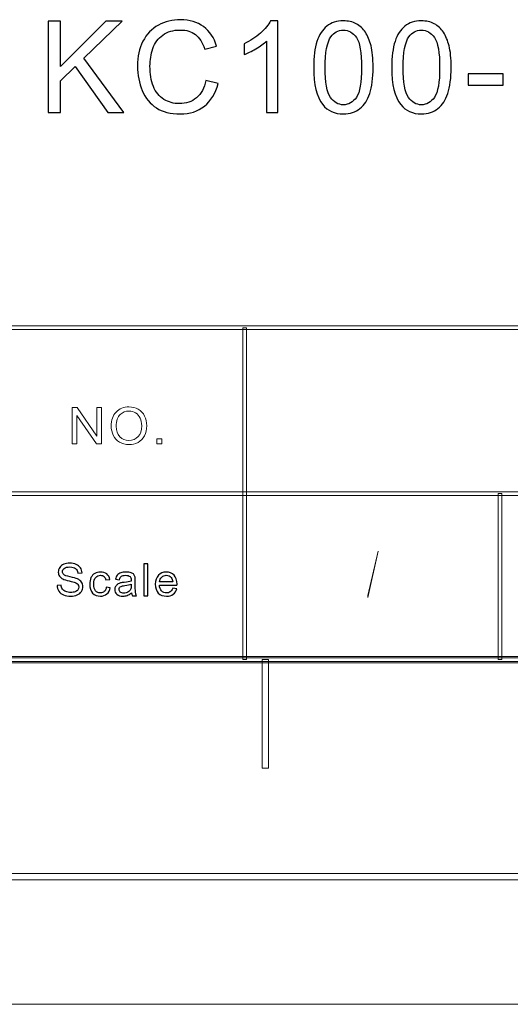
# Model space of a CAD drawing. Header units: millimetres. Extents: x -420 to 420, y -297 to 297.
# Tile 86 of 141: x 276 to 314, y -297 to -220. Entities that reach past the tile are written whole.
import ezdxf

# ---------------------------------------------------------------- set-up
doc = ezdxf.new("R2010")
doc.units = ezdxf.units.MM
doc.header["$MEASUREMENT"] = 0
doc.layers.add('layer 1', color=7, linetype='Continuous')

msp = doc.modelspace()

# ---------------------------------------------------------------- linework, layer by layer
at = {"layer": 'layer 1', "color": 3}
for points, knots in [([(277.8224, -227.4473), (277.8224, -227.4473), (277.8224, -220.2986), (277.8224, -220.2986), (277.8224, -220.2986), (277.8224, -220.2986), (278.7709, -220.2986), (278.7709, -220.2986), (278.7709, -220.2986), (278.7709, -220.2986), (278.7709, -223.843), (278.7709, -223.843), (278.7709, -223.843), (278.7709, -223.843), (282.322, -220.2986), (282.322, -220.2986), (282.322, -220.2986), (282.322, -220.2986), (283.6033, -220.2986), (283.6033, -220.2986), (283.6033, -220.2986), (283.6033, -220.2986), (280.6047, -223.1974), (280.6047, -223.1974), (280.6047, -223.1974), (280.6047, -223.1974), (283.7331, -227.4473), (283.7331, -227.4473), (283.7331, -227.4473), (283.7331, -227.4473), (282.4851, -227.4473), (282.4851, -227.4473), (282.4851, -227.4473), (282.4851, -227.4473), (279.9408, -223.8397), (279.9408, -223.8397), (279.9408, -223.8397), (279.9408, -223.8397), (278.7709, -224.9712), (278.7709, -224.9712), (278.7709, -224.9712), (278.7709, -224.9712), (278.7709, -227.4473), (278.7709, -227.4473), (278.7709, -227.4473), (278.7709, -227.4473), (277.8224, -227.4473), (277.8224, -227.4473)], [0, 0, 0, 0, 0.0769231, 0.0769231, 0.0769231, 0.0769231, 0.1538462, 0.1538462, 0.1538462, 0.1538462, 0.2307692, 0.2307692, 0.2307692, 0.2307692, 0.3076923, 0.3076923, 0.3076923, 0.3076923, 0.3846154, 0.3846154, 0.3846154, 0.3846154, 0.4615385, 0.4615385, 0.4615385, 0.4615385, 0.5384615, 0.5384615, 0.5384615, 0.5384615, 0.6153846, 0.6153846, 0.6153846, 0.6153846, 0.6923077, 0.6923077, 0.6923077, 0.6923077, 0.7692308, 0.7692308, 0.7692308, 0.7692308, 0.8461538, 0.8461538, 0.8461538, 0.8461538, 1, 1, 1, 1]), ([(290.1686, -224.9396), (290.1686, -224.9396), (291.1171, -225.1792), (291.1171, -225.1792), (291.1171, -225.1792), (290.9191, -225.9563), (290.563, -226.5471), (290.0488, -226.9547), (290.0488, -226.9547), (289.5346, -227.3624), (288.9056, -227.5671), (288.1618, -227.5671), (288.1618, -227.5671), (287.393, -227.5671), (286.7673, -227.4107), (286.2848, -227.0962), (286.2848, -227.0962), (285.8022, -226.7834), (285.4361, -226.3291), (285.1848, -225.735), (285.1848, -225.735), (284.9336, -225.1393), (284.8071, -224.502), (284.8071, -223.8197), (284.8071, -223.8197), (284.8071, -223.0759), (284.9486, -222.4269), (285.2331, -221.8728), (285.2331, -221.8728), (285.5177, -221.3187), (285.922, -220.8977), (286.4462, -220.6098), (286.4462, -220.6098), (286.9704, -220.3219), (287.5478, -220.1788), (288.1768, -220.1788), (288.1768, -220.1788), (288.8923, -220.1788), (289.493, -220.3602), (289.9789, -220.7246), (289.9789, -220.7246), (290.4665, -221.089), (290.806, -221.5999), (290.9973, -222.2588), (290.9973, -222.2588), (290.9973, -222.2588), (290.0688, -222.4785), (290.0688, -222.4785), (290.0688, -222.4785), (289.904, -221.9593), (289.6628, -221.5799), (289.3483, -221.3436), (289.3483, -221.3436), (289.0338, -221.1057), (288.6377, -220.9875), (288.1601, -220.9875), (288.1601, -220.9875), (287.6127, -220.9875), (287.1534, -221.119), (286.7856, -221.3819), (286.7856, -221.3819), (286.4179, -221.6448), (286.1583, -221.9993), (286.0102, -222.4419), (286.0102, -222.4419), (285.8604, -222.8862), (285.7856, -223.3438), (285.7856, -223.8147), (285.7856, -223.8147), (285.7856, -224.4221), (285.8738, -224.9529), (286.0501, -225.4055), (286.0501, -225.4055), (286.2265, -225.8598), (286.5011, -226.1976), (286.8738, -226.4223), (286.8738, -226.4223), (287.2466, -226.6469), (287.6493, -226.7584), (288.0836, -226.7584), (288.0836, -226.7584), (288.6128, -226.7584), (289.0587, -226.6053), (289.4248, -226.3008), (289.4248, -226.3008), (289.7909, -225.9946), (290.0388, -225.542), (290.1686, -224.9396)], [0, 0, 0, 0, 0.0434783, 0.0434783, 0.0434783, 0.0434783, 0.0869565, 0.0869565, 0.0869565, 0.0869565, 0.1304348, 0.1304348, 0.1304348, 0.1304348, 0.173913, 0.173913, 0.173913, 0.173913, 0.2173913, 0.2173913, 0.2173913, 0.2173913, 0.2608696, 0.2608696, 0.2608696, 0.2608696, 0.3043478, 0.3043478, 0.3043478, 0.3043478, 0.3478261, 0.3478261, 0.3478261, 0.3478261, 0.3913043, 0.3913043, 0.3913043, 0.3913043, 0.4347826, 0.4347826, 0.4347826, 0.4347826, 0.4782609, 0.4782609, 0.4782609, 0.4782609, 0.5217391, 0.5217391, 0.5217391, 0.5217391, 0.5652174, 0.5652174, 0.5652174, 0.5652174, 0.6086957, 0.6086957, 0.6086957, 0.6086957, 0.6521739, 0.6521739, 0.6521739, 0.6521739, 0.6956522, 0.6956522, 0.6956522, 0.6956522, 0.7391304, 0.7391304, 0.7391304, 0.7391304, 0.7826087, 0.7826087, 0.7826087, 0.7826087, 0.826087, 0.826087, 0.826087, 0.826087, 0.8695652, 0.8695652, 0.8695652, 0.8695652, 0.9130435, 0.9130435, 0.9130435, 0.9130435, 1, 1, 1, 1]), ([(295.7871, -227.4473), (295.7871, -227.4473), (294.9085, -227.4473), (294.9085, -227.4473), (294.9085, -227.4473), (294.9085, -227.4473), (294.9085, -221.8528), (294.9085, -221.8528), (294.9085, -221.8528), (294.6972, -222.0558), (294.4193, -222.2572), (294.0765, -222.4585), (294.0765, -222.4585), (293.7337, -222.6599), (293.4242, -222.8113), (293.1513, -222.9111), (293.1513, -222.9111), (293.1513, -222.9111), (293.1513, -222.0625), (293.1513, -222.0625), (293.1513, -222.0625), (293.6422, -221.8329), (294.0715, -221.5533), (294.4393, -221.2238), (294.4393, -221.2238), (294.807, -220.896), (295.0683, -220.5782), (295.2214, -220.2687), (295.2214, -220.2687), (295.2214, -220.2687), (295.7871, -220.2687), (295.7871, -220.2687), (295.7871, -220.2687), (295.7871, -220.2687), (295.7871, -227.4473), (295.7871, -227.4473)], [0, 0, 0, 0, 0.1, 0.1, 0.1, 0.1, 0.2, 0.2, 0.2, 0.2, 0.3, 0.3, 0.3, 0.3, 0.4, 0.4, 0.4, 0.4, 0.5, 0.5, 0.5, 0.5, 0.6, 0.6, 0.6, 0.6, 0.7, 0.7, 0.7, 0.7, 0.8, 0.8, 0.8, 0.8, 1, 1, 1, 1]), ([(298.6, -223.9195), (298.6, -223.0759), (298.6866, -222.3936), (298.8596, -221.8778), (298.8596, -221.8778), (299.0343, -221.3603), (299.2923, -220.9626), (299.6351, -220.6847), (299.6351, -220.6847), (299.9762, -220.4068), (300.4072, -220.2687), (300.9264, -220.2687), (300.9264, -220.2687), (301.3091, -220.2687), (301.6452, -220.3452), (301.9364, -220.5), (301.9364, -220.5), (302.226, -220.6547), (302.4656, -220.8777), (302.652, -221.1689), (302.652, -221.1689), (302.8383, -221.4584), (302.9848, -221.8129), (303.0913, -222.2306), (303.0913, -222.2306), (303.1994, -222.6482), (303.2527, -223.2123), (303.2527, -223.9195), (303.2527, -223.9195), (303.2527, -224.7582), (303.1661, -225.4371), (302.9947, -225.953), (302.9947, -225.953), (302.8234, -226.4705), (302.5654, -226.8682), (302.2226, -227.1478), (302.2226, -227.1478), (301.8815, -227.4273), (301.4489, -227.5671), (300.9264, -227.5671), (300.9264, -227.5671), (300.2391, -227.5671), (299.6983, -227.3225), (299.3056, -226.8316), (299.3056, -226.8316), (298.8347, -226.2326), (298.6, -225.2624), (298.6, -223.9195)], [0, 0, 0, 0, 0.0769231, 0.0769231, 0.0769231, 0.0769231, 0.1538462, 0.1538462, 0.1538462, 0.1538462, 0.2307692, 0.2307692, 0.2307692, 0.2307692, 0.3076923, 0.3076923, 0.3076923, 0.3076923, 0.3846154, 0.3846154, 0.3846154, 0.3846154, 0.4615385, 0.4615385, 0.4615385, 0.4615385, 0.5384615, 0.5384615, 0.5384615, 0.5384615, 0.6153846, 0.6153846, 0.6153846, 0.6153846, 0.6923077, 0.6923077, 0.6923077, 0.6923077, 0.7692308, 0.7692308, 0.7692308, 0.7692308, 0.8461538, 0.8461538, 0.8461538, 0.8461538, 1, 1, 1, 1]), ([(304.7077, -223.9195), (304.7077, -223.0759), (304.7943, -222.3936), (304.9673, -221.8778), (304.9673, -221.8778), (305.142, -221.3603), (305.4, -220.9626), (305.7428, -220.6847), (305.7428, -220.6847), (306.0839, -220.4068), (306.5149, -220.2687), (307.0341, -220.2687), (307.0341, -220.2687), (307.4168, -220.2687), (307.7529, -220.3452), (308.0441, -220.5), (308.0441, -220.5), (308.3337, -220.6547), (308.5733, -220.8777), (308.7597, -221.1689), (308.7597, -221.1689), (308.946, -221.4584), (309.0925, -221.8129), (309.199, -222.2306), (309.199, -222.2306), (309.3071, -222.6482), (309.3604, -223.2123), (309.3604, -223.9195), (309.3604, -223.9195), (309.3604, -224.7582), (309.2738, -225.4371), (309.1024, -225.953), (309.1024, -225.953), (308.9311, -226.4705), (308.6731, -226.8682), (308.3303, -227.1478), (308.3303, -227.1478), (307.9892, -227.4273), (307.5566, -227.5671), (307.0341, -227.5671), (307.0341, -227.5671), (306.3468, -227.5671), (305.806, -227.3225), (305.4133, -226.8316), (305.4133, -226.8316), (304.9424, -226.2326), (304.7077, -225.2624), (304.7077, -223.9195)], [0, 0, 0, 0, 0.0769231, 0.0769231, 0.0769231, 0.0769231, 0.1538462, 0.1538462, 0.1538462, 0.1538462, 0.2307692, 0.2307692, 0.2307692, 0.2307692, 0.3076923, 0.3076923, 0.3076923, 0.3076923, 0.3846154, 0.3846154, 0.3846154, 0.3846154, 0.4615385, 0.4615385, 0.4615385, 0.4615385, 0.5384615, 0.5384615, 0.5384615, 0.5384615, 0.6153846, 0.6153846, 0.6153846, 0.6153846, 0.6923077, 0.6923077, 0.6923077, 0.6923077, 0.7692308, 0.7692308, 0.7692308, 0.7692308, 0.8461538, 0.8461538, 0.8461538, 0.8461538, 1, 1, 1, 1]), ([(299.4986, -223.9229), (299.4986, -225.0993), (299.6351, -225.8814), (299.9096, -226.2675), (299.9096, -226.2675), (300.1842, -226.6552), (300.5237, -226.8482), (300.9264, -226.8482), (300.9264, -226.8482), (301.3291, -226.8482), (301.6685, -226.6536), (301.9431, -226.2658), (301.9431, -226.2658), (302.2176, -225.8765), (302.3541, -225.096), (302.3541, -223.9229), (302.3541, -223.9229), (302.3541, -222.7464), (302.2176, -221.9643), (301.9431, -221.5783), (301.9431, -221.5783), (301.6702, -221.1905), (301.3274, -220.9975), (300.9164, -220.9975), (300.9164, -220.9975), (300.5137, -220.9975), (300.1909, -221.1689), (299.9496, -221.51), (299.9496, -221.51), (299.6484, -221.9443), (299.4986, -222.7497), (299.4986, -223.9229)], [0, 0, 0, 0, 0.1111111, 0.1111111, 0.1111111, 0.1111111, 0.2222222, 0.2222222, 0.2222222, 0.2222222, 0.3333333, 0.3333333, 0.3333333, 0.3333333, 0.4444444, 0.4444444, 0.4444444, 0.4444444, 0.5555556, 0.5555556, 0.5555556, 0.5555556, 0.6666667, 0.6666667, 0.6666667, 0.6666667, 0.7777778, 0.7777778, 0.7777778, 0.7777778, 1, 1, 1, 1]), ([(305.6063, -223.9229), (305.6063, -225.0993), (305.7428, -225.8814), (306.0173, -226.2675), (306.0173, -226.2675), (306.2919, -226.6552), (306.6314, -226.8482), (307.0341, -226.8482), (307.0341, -226.8482), (307.4368, -226.8482), (307.7762, -226.6536), (308.0508, -226.2658), (308.0508, -226.2658), (308.3253, -225.8765), (308.4618, -225.096), (308.4618, -223.9229), (308.4618, -223.9229), (308.4618, -222.7464), (308.3253, -221.9643), (308.0508, -221.5783), (308.0508, -221.5783), (307.7779, -221.1905), (307.4351, -220.9975), (307.0241, -220.9975), (307.0241, -220.9975), (306.6214, -220.9975), (306.2986, -221.1689), (306.0573, -221.51), (306.0573, -221.51), (305.7561, -221.9443), (305.6063, -222.7497), (305.6063, -223.9229)], [0, 0, 0, 0, 0.1111111, 0.1111111, 0.1111111, 0.1111111, 0.2222222, 0.2222222, 0.2222222, 0.2222222, 0.3333333, 0.3333333, 0.3333333, 0.3333333, 0.4444444, 0.4444444, 0.4444444, 0.4444444, 0.5555556, 0.5555556, 0.5555556, 0.5555556, 0.6666667, 0.6666667, 0.6666667, 0.6666667, 0.7777778, 0.7777778, 0.7777778, 0.7777778, 1, 1, 1, 1]), ([(310.7056, -225.3007), (310.7056, -225.3007), (310.7056, -224.4221), (310.7056, -224.4221), (310.7056, -224.4221), (310.7056, -224.4221), (313.4213, -224.4221), (313.4213, -224.4221), (313.4213, -224.4221), (313.4213, -224.4221), (313.4213, -225.3007), (313.4213, -225.3007), (313.4213, -225.3007), (313.4213, -225.3007), (310.7056, -225.3007), (310.7056, -225.3007)], [0, 0, 0, 0, 0.2, 0.2, 0.2, 0.2, 0.4, 0.4, 0.4, 0.4, 0.6, 0.6, 0.6, 0.6, 1, 1, 1, 1])]:
    msp.add_open_spline(points, degree=3, knots=knots, dxfattribs=at)
at = {"layer": 'layer 1', "lineweight": 9}
msp.add_open_spline([(393.1434, -244.168), (393.1434, -244.168), (393.1434, -244.4682), (393.1434, -244.4682), (393.1434, -244.4682), (393.1434, -244.4682), (117.2868, -244.4682), (117.2868, -244.4682), (117.2868, -244.4682), (117.2868, -244.4682), (117.2868, -244.168), (117.2868, -244.168), (117.2868, -244.168), (117.2868, -244.168), (393.1434, -244.168), (393.1434, -244.168)], degree=3, knots=[0, 0, 0, 0, 0.2, 0.2, 0.2, 0.2, 0.4, 0.4, 0.4, 0.4, 0.6, 0.6, 0.6, 0.6, 1, 1, 1, 1], dxfattribs=at)
at = {"layer": 'layer 1', "color": 7, "lineweight": 9}
for points, knots in [([(293.3453, -270.3329), (293.3453, -270.3329), (293.0454, -270.3329), (293.0454, -270.3329), (293.0454, -270.3329), (293.0454, -270.3329), (293.0454, -244.3181), (293.0454, -244.3181), (293.0454, -244.3181), (293.0454, -244.3181), (293.3453, -244.3181), (293.3453, -244.3181), (293.3453, -244.3181), (293.3453, -244.3181), (293.3453, -270.3329), (293.3453, -270.3329)], [0, 0, 0, 0, 0.2, 0.2, 0.2, 0.2, 0.4, 0.4, 0.4, 0.4, 0.6, 0.6, 0.6, 0.6, 1, 1, 1, 1]), ([(279.695, -253.4334), (279.695, -253.4334), (279.695, -250.5741), (279.695, -250.5741), (279.695, -250.5741), (279.695, -250.5741), (280.0912, -250.5741), (280.0912, -250.5741), (280.0912, -250.5741), (280.0912, -250.5741), (281.6204, -252.8184), (281.6204, -252.8184), (281.6204, -252.8184), (281.6204, -252.8184), (281.6204, -250.5741), (281.6204, -250.5741), (281.6204, -250.5741), (281.6204, -250.5741), (281.9909, -250.5741), (281.9909, -250.5741), (281.9909, -250.5741), (281.9909, -250.5741), (281.9909, -253.4334), (281.9909, -253.4334), (281.9909, -253.4334), (281.9909, -253.4334), (281.5947, -253.4334), (281.5947, -253.4334), (281.5947, -253.4334), (281.5947, -253.4334), (280.0654, -251.1891), (280.0654, -251.1891), (280.0654, -251.1891), (280.0654, -251.1891), (280.0654, -253.4334), (280.0654, -253.4334), (280.0654, -253.4334), (280.0654, -253.4334), (279.695, -253.4334), (279.695, -253.4334)], [0, 0, 0, 0, 0.0909091, 0.0909091, 0.0909091, 0.0909091, 0.1818182, 0.1818182, 0.1818182, 0.1818182, 0.2727273, 0.2727273, 0.2727273, 0.2727273, 0.3636364, 0.3636364, 0.3636364, 0.3636364, 0.4545455, 0.4545455, 0.4545455, 0.4545455, 0.5454545, 0.5454545, 0.5454545, 0.5454545, 0.6363636, 0.6363636, 0.6363636, 0.6363636, 0.7272727, 0.7272727, 0.7272727, 0.7272727, 0.8181818, 0.8181818, 0.8181818, 0.8181818, 1, 1, 1, 1]), ([(282.7471, -252.0417), (282.7471, -251.5678), (282.8773, -251.1964), (283.1372, -250.9281), (283.1372, -250.9281), (283.397, -250.6599), (283.7322, -250.5261), (284.1434, -250.5261), (284.1434, -250.5261), (284.4127, -250.5261), (284.6549, -250.5894), (284.8713, -250.7152), (284.8713, -250.7152), (285.0871, -250.841), (285.2519, -251.0167), (285.3653, -251.2423), (285.3653, -251.2423), (285.4785, -251.4673), (285.5355, -251.7229), (285.5355, -252.0084), (285.5355, -252.0084), (285.5355, -252.2979), (285.4759, -252.5575), (285.3564, -252.7858), (285.3564, -252.7858), (285.2371, -253.0147), (285.0681, -253.1878), (284.8496, -253.3049), (284.8496, -253.3049), (284.6304, -253.4228), (284.3944, -253.4813), (284.1413, -253.4813), (284.1413, -253.4813), (283.8665, -253.4813), (283.6216, -253.4161), (283.4052, -253.2863), (283.4052, -253.2863), (283.1894, -253.1565), (283.0252, -252.9795), (282.9139, -252.7545), (282.9139, -252.7545), (282.8027, -252.5302), (282.7471, -252.2926), (282.7471, -252.0417)], [0, 0, 0, 0, 0.0833333, 0.0833333, 0.0833333, 0.0833333, 0.1666667, 0.1666667, 0.1666667, 0.1666667, 0.25, 0.25, 0.25, 0.25, 0.3333333, 0.3333333, 0.3333333, 0.3333333, 0.4166667, 0.4166667, 0.4166667, 0.4166667, 0.5, 0.5, 0.5, 0.5, 0.5833333, 0.5833333, 0.5833333, 0.5833333, 0.6666667, 0.6666667, 0.6666667, 0.6666667, 0.75, 0.75, 0.75, 0.75, 0.8333333, 0.8333333, 0.8333333, 0.8333333, 1, 1, 1, 1]), ([(283.146, -252.0483), (283.146, -252.3924), (283.2403, -252.6633), (283.4289, -252.861), (283.4289, -252.861), (283.6175, -253.0587), (283.8543, -253.1578), (284.1393, -253.1578), (284.1393, -253.1578), (284.4296, -253.1578), (284.6678, -253.058), (284.8557, -252.8583), (284.8557, -252.8583), (285.043, -252.6587), (285.1367, -252.3751), (285.1367, -252.0077), (285.1367, -252.0077), (285.1367, -251.7754), (285.0966, -251.5724), (285.0166, -251.3994), (285.0166, -251.3994), (284.9365, -251.2263), (284.8191, -251.0919), (284.6651, -250.9967), (284.6651, -250.9967), (284.5104, -250.9015), (284.3374, -250.8536), (284.1454, -250.8536), (284.1454, -250.8536), (283.8726, -250.8536), (283.6379, -250.9454), (283.4411, -251.1292), (283.4411, -251.1292), (283.2444, -251.3129), (283.146, -251.619), (283.146, -252.0483)], [0, 0, 0, 0, 0.1, 0.1, 0.1, 0.1, 0.2, 0.2, 0.2, 0.2, 0.3, 0.3, 0.3, 0.3, 0.4, 0.4, 0.4, 0.4, 0.5, 0.5, 0.5, 0.5, 0.6, 0.6, 0.6, 0.6, 0.7, 0.7, 0.7, 0.7, 0.8, 0.8, 0.8, 0.8, 1, 1, 1, 1]), ([(286.3147, -253.4334), (286.3147, -253.4334), (286.3147, -253.034), (286.3147, -253.034), (286.3147, -253.034), (286.3147, -253.034), (286.7219, -253.034), (286.7219, -253.034), (286.7219, -253.034), (286.7219, -253.034), (286.7219, -253.4334), (286.7219, -253.4334), (286.7219, -253.4334), (286.7219, -253.4334), (286.3147, -253.4334), (286.3147, -253.4334)], [0, 0, 0, 0, 0.2, 0.2, 0.2, 0.2, 0.4, 0.4, 0.4, 0.4, 0.6, 0.6, 0.6, 0.6, 1, 1, 1, 1]), ([(393.1434, -257.1754), (393.1434, -257.1754), (393.1434, -257.4756), (393.1434, -257.4756), (393.1434, -257.4756), (393.1434, -257.4756), (117.2868, -257.4756), (117.2868, -257.4756), (117.2868, -257.4756), (117.2868, -257.4756), (117.2868, -257.1754), (117.2868, -257.1754), (117.2868, -257.1754), (117.2868, -257.1754), (393.1434, -257.1754), (393.1434, -257.1754)], [0, 0, 0, 0, 0.2, 0.2, 0.2, 0.2, 0.4, 0.4, 0.4, 0.4, 0.6, 0.6, 0.6, 0.6, 1, 1, 1, 1]), ([(313.3349, -270.3329), (313.3349, -270.3329), (313.035, -270.3329), (313.035, -270.3329), (313.035, -270.3329), (313.035, -270.3329), (313.035, -257.3255), (313.035, -257.3255), (313.035, -257.3255), (313.035, -257.3255), (313.3349, -257.3255), (313.3349, -257.3255), (313.3349, -257.3255), (313.3349, -257.3255), (313.3349, -270.3329), (313.3349, -270.3329)], [0, 0, 0, 0, 0.2, 0.2, 0.2, 0.2, 0.4, 0.4, 0.4, 0.4, 0.6, 0.6, 0.6, 0.6, 1, 1, 1, 1]), ([(-393.4478, -270.583), (-393.4478, -270.583), (-393.4478, -270.0827), (-393.4478, -270.0827), (-393.4478, -270.0827), (-393.4478, -270.0827), (393.1434, -270.0827), (393.1434, -270.0827), (393.1434, -270.0827), (393.1434, -270.0827), (393.1434, -270.583), (393.1434, -270.583), (393.1434, -270.583), (393.1434, -270.583), (-393.4478, -270.583), (-393.4478, -270.583)], [0, 0, 0, 0, 0.2, 0.2, 0.2, 0.2, 0.4, 0.4, 0.4, 0.4, 0.6, 0.6, 0.6, 0.6, 1, 1, 1, 1]), ([(393.2933, -270.1828), (393.2933, -270.1828), (393.2933, -270.483), (393.2933, -270.483), (393.2933, -270.483), (393.2933, -270.483), (117.1368, -270.483), (117.1368, -270.483), (117.1368, -270.483), (117.1368, -270.483), (117.1368, -270.1828), (117.1368, -270.1828), (117.1368, -270.1828), (117.1368, -270.1828), (393.2933, -270.1828), (393.2933, -270.1828)], [0, 0, 0, 0, 0.2, 0.2, 0.2, 0.2, 0.4, 0.4, 0.4, 0.4, 0.6, 0.6, 0.6, 0.6, 1, 1, 1, 1]), ([(295.0695, -278.8377), (295.0695, -278.8377), (294.5696, -278.8377), (294.5696, -278.8377), (294.5696, -278.8377), (294.5696, -278.8377), (294.5696, -270.3329), (294.5696, -270.3329), (294.5696, -270.3329), (294.5696, -270.3329), (295.0695, -270.3329), (295.0695, -270.3329), (295.0695, -270.3329), (295.0695, -270.3329), (295.0695, -278.8377), (295.0695, -278.8377)], [0, 0, 0, 0, 0.2, 0.2, 0.2, 0.2, 0.4, 0.4, 0.4, 0.4, 0.6, 0.6, 0.6, 0.6, 1, 1, 1, 1]), ([(-410.439, -287.5927), (-410.439, -287.5927), (-410.439, -287.0923), (-410.439, -287.0923), (-410.439, -287.0923), (-410.439, -287.0923), (410.1346, -287.0923), (410.1346, -287.0923), (410.1346, -287.0923), (410.1346, -287.0923), (410.1346, -287.5927), (410.1346, -287.5927), (410.1346, -287.5927), (410.1346, -287.5927), (-410.439, -287.5927), (-410.439, -287.5927)], [0, 0, 0, 0, 0.2, 0.2, 0.2, 0.2, 0.4, 0.4, 0.4, 0.4, 0.6, 0.6, 0.6, 0.6, 1, 1, 1, 1])]:
    msp.add_open_spline(points, degree=3, knots=knots, dxfattribs=at)
at = {"layer": 'layer 1', "color": 7, "lineweight": 0}
msp.add_open_spline([(302.8448, -265.4568), (302.8448, -265.4568), (302.8448, -265.2989), (302.8448, -265.2989), (302.8448, -265.2989), (302.8448, -265.2989), (303.6497, -261.8247), (303.6497, -261.8247), (303.6497, -261.8247), (303.6497, -261.8247), (303.6497, -261.8247), (303.6497, -261.8247), (303.6497, -261.8247), (303.6497, -261.8247), (302.8448, -265.4568), (302.8448, -265.4568)], degree=3, knots=[0, 0, 0, 0, 0.2, 0.2, 0.2, 0.2, 0.4, 0.4, 0.4, 0.4, 0.6, 0.6, 0.6, 0.6, 1, 1, 1, 1], dxfattribs=at)
at = {"layer": 'layer 1', "color": 7}
for points, knots in [([(278.5137, -264.5183), (278.5137, -264.5183), (278.8307, -264.4904), (278.8307, -264.4904), (278.8307, -264.4904), (278.8456, -264.6162), (278.8807, -264.7192), (278.9358, -264.8002), (278.9358, -264.8002), (278.9911, -264.8806), (279.0765, -264.9458), (279.1923, -264.9959), (279.1923, -264.9959), (279.3081, -265.0454), (279.4387, -265.0704), (279.5835, -265.0704), (279.5835, -265.0704), (279.7124, -265.0704), (279.8257, -265.0518), (279.9243, -265.0139), (279.9243, -265.0139), (280.0229, -264.9761), (280.0959, -264.9242), (280.144, -264.8584), (280.144, -264.8584), (280.192, -264.7926), (280.2163, -264.721), (280.2163, -264.6441), (280.2163, -264.6441), (280.2163, -264.5661), (280.1932, -264.4979), (280.1469, -264.4391), (280.1469, -264.4391), (280.1005, -264.3809), (280.024, -264.3319), (279.9172, -264.2918), (279.9172, -264.2918), (279.8489, -264.2661), (279.6975, -264.2254), (279.463, -264.17), (279.463, -264.17), (279.2285, -264.1147), (279.0647, -264.0629), (278.9709, -264.014), (278.9709, -264.014), (278.8492, -263.9511), (278.759, -263.873), (278.6995, -263.7804), (278.6995, -263.7804), (278.6396, -263.6878), (278.6099, -263.5836), (278.6099, -263.4689), (278.6099, -263.4689), (278.6099, -263.3419), (278.6467, -263.2237), (278.7197, -263.1142), (278.7197, -263.1142), (278.7928, -263.0041), (278.899, -262.9208), (279.0397, -262.8638), (279.0397, -262.8638), (279.1799, -262.8067), (279.3359, -262.7781), (279.5075, -262.7781), (279.5075, -262.7781), (279.6963, -262.7781), (279.8631, -262.8079), (280.0074, -262.8678), (280.0074, -262.8678), (280.1516, -262.9272), (280.2626, -263.0152), (280.3404, -263.1317), (280.3404, -263.1317), (280.4182, -263.2476), (280.4598, -263.3792), (280.4657, -263.5259), (280.4657, -263.5259), (280.4657, -263.5259), (280.1415, -263.5504), (280.1415, -263.5504), (280.1415, -263.5504), (280.1243, -263.3926), (280.0656, -263.2732), (279.9653, -263.1928), (279.9653, -263.1928), (279.8649, -263.1119), (279.7164, -263.0717), (279.5206, -263.0717), (279.5206, -263.0717), (279.3163, -263.0717), (279.1673, -263.1084), (279.0741, -263.1817), (279.0741, -263.1817), (278.981, -263.2551), (278.9341, -263.3436), (278.9341, -263.4473), (278.9341, -263.4473), (278.9341, -263.537), (278.9673, -263.611), (279.0332, -263.6692), (279.0332, -263.6692), (279.0985, -263.7269), (279.2677, -263.7868), (279.5419, -263.8474), (279.5419, -263.8474), (279.8162, -263.9086), (280.0044, -263.9616), (280.1066, -264.007), (280.1066, -264.007), (280.2544, -264.074), (280.3642, -264.1584), (280.4348, -264.2615), (280.4348, -264.2615), (280.5054, -264.364), (280.5405, -264.4822), (280.5405, -264.6162), (280.5405, -264.6162), (280.5405, -264.7495), (280.5019, -264.8741), (280.4241, -264.9918), (280.4241, -264.9918), (280.3464, -265.1094), (280.2353, -265.2009), (280.0899, -265.2661), (280.0899, -265.2661), (279.9445, -265.3313), (279.7812, -265.3639), (279.5989, -265.3639), (279.5989, -265.3639), (279.3686, -265.3639), (279.1757, -265.3307), (279.0201, -265.2649), (279.0201, -265.2649), (278.864, -265.1991), (278.7423, -265.1001), (278.6539, -264.9673), (278.6539, -264.9673), (278.5648, -264.8351), (278.5185, -264.6855), (278.5137, -264.5183)], [0, 0, 0, 0, 0.0277778, 0.0277778, 0.0277778, 0.0277778, 0.0555556, 0.0555556, 0.0555556, 0.0555556, 0.0833333, 0.0833333, 0.0833333, 0.0833333, 0.1111111, 0.1111111, 0.1111111, 0.1111111, 0.1388889, 0.1388889, 0.1388889, 0.1388889, 0.1666667, 0.1666667, 0.1666667, 0.1666667, 0.1944444, 0.1944444, 0.1944444, 0.1944444, 0.2222222, 0.2222222, 0.2222222, 0.2222222, 0.25, 0.25, 0.25, 0.25, 0.2777778, 0.2777778, 0.2777778, 0.2777778, 0.3055556, 0.3055556, 0.3055556, 0.3055556, 0.3333333, 0.3333333, 0.3333333, 0.3333333, 0.3611111, 0.3611111, 0.3611111, 0.3611111, 0.3888889, 0.3888889, 0.3888889, 0.3888889, 0.4166667, 0.4166667, 0.4166667, 0.4166667, 0.4444444, 0.4444444, 0.4444444, 0.4444444, 0.4722222, 0.4722222, 0.4722222, 0.4722222, 0.5, 0.5, 0.5, 0.5, 0.5277778, 0.5277778, 0.5277778, 0.5277778, 0.5555556, 0.5555556, 0.5555556, 0.5555556, 0.5833333, 0.5833333, 0.5833333, 0.5833333, 0.6111111, 0.6111111, 0.6111111, 0.6111111, 0.6388889, 0.6388889, 0.6388889, 0.6388889, 0.6666667, 0.6666667, 0.6666667, 0.6666667, 0.6944444, 0.6944444, 0.6944444, 0.6944444, 0.7222222, 0.7222222, 0.7222222, 0.7222222, 0.75, 0.75, 0.75, 0.75, 0.7777778, 0.7777778, 0.7777778, 0.7777778, 0.8055556, 0.8055556, 0.8055556, 0.8055556, 0.8333333, 0.8333333, 0.8333333, 0.8333333, 0.8611111, 0.8611111, 0.8611111, 0.8611111, 0.8888889, 0.8888889, 0.8888889, 0.8888889, 0.9166667, 0.9166667, 0.9166667, 0.9166667, 0.9444444, 0.9444444, 0.9444444, 0.9444444, 1, 1, 1, 1]), ([(285.3095, -265.322), (285.3095, -265.322), (285.3095, -262.8201), (285.3095, -262.8201), (285.3095, -262.8201), (285.3095, -262.8201), (285.623, -262.8201), (285.623, -262.8201), (285.623, -262.8201), (285.623, -262.8201), (285.623, -265.322), (285.623, -265.322), (285.623, -265.322), (285.623, -265.322), (285.3095, -265.322), (285.3095, -265.322)], [0, 0, 0, 0, 0.2, 0.2, 0.2, 0.2, 0.4, 0.4, 0.4, 0.4, 0.6, 0.6, 0.6, 0.6, 1, 1, 1, 1]), ([(282.3663, -264.6581), (282.3663, -264.6581), (282.6726, -264.7), (282.6726, -264.7), (282.6726, -264.7), (282.6388, -264.9068), (282.5532, -265.0681), (282.4149, -265.1851), (282.4149, -265.1851), (282.2767, -265.3022), (282.1063, -265.3604), (281.905, -265.3604), (281.905, -265.3604), (281.6527, -265.3604), (281.4497, -265.2795), (281.2965, -265.1176), (281.2965, -265.1176), (281.1427, -264.9557), (281.0662, -264.7239), (281.0662, -264.4222), (281.0662, -264.4222), (281.0662, -264.2265), (281.0994, -264.0559), (281.1653, -263.9091), (281.1653, -263.9091), (281.2312, -263.763), (281.3315, -263.6529), (281.4669, -263.5801), (281.4669, -263.5801), (281.6017, -263.5067), (281.7483, -263.47), (281.9074, -263.47), (281.9074, -263.47), (282.1075, -263.47), (282.2719, -263.5195), (282.3989, -263.6191), (282.3989, -263.6191), (282.5265, -263.7187), (282.6085, -263.8602), (282.6441, -264.0431), (282.6441, -264.0431), (282.6441, -264.0431), (282.3413, -264.0885), (282.3413, -264.0885), (282.3413, -264.0885), (282.3123, -263.9668), (282.2612, -263.8754), (282.187, -263.8136), (282.187, -263.8136), (282.1134, -263.7525), (282.0243, -263.7216), (281.9198, -263.7216), (281.9198, -263.7216), (281.7619, -263.7216), (281.6337, -263.7769), (281.5346, -263.8876), (281.5346, -263.8876), (281.436, -263.9988), (281.3868, -264.1735), (281.3868, -264.4135), (281.3868, -264.4135), (281.3868, -264.6569), (281.4342, -264.8334), (281.5292, -264.9435), (281.5292, -264.9435), (281.6248, -265.0535), (281.7489, -265.1088), (281.9015, -265.1088), (281.9015, -265.1088), (282.0249, -265.1088), (282.1277, -265.0722), (282.2095, -264.9982), (282.2095, -264.9982), (282.2921, -264.9248), (282.3443, -264.8112), (282.3663, -264.6581)], [0, 0, 0, 0, 0.05, 0.05, 0.05, 0.05, 0.1, 0.1, 0.1, 0.1, 0.15, 0.15, 0.15, 0.15, 0.2, 0.2, 0.2, 0.2, 0.25, 0.25, 0.25, 0.25, 0.3, 0.3, 0.3, 0.3, 0.35, 0.35, 0.35, 0.35, 0.4, 0.4, 0.4, 0.4, 0.45, 0.45, 0.45, 0.45, 0.5, 0.5, 0.5, 0.5, 0.55, 0.55, 0.55, 0.55, 0.6, 0.6, 0.6, 0.6, 0.65, 0.65, 0.65, 0.65, 0.7, 0.7, 0.7, 0.7, 0.75, 0.75, 0.75, 0.75, 0.8, 0.8, 0.8, 0.8, 0.85, 0.85, 0.85, 0.85, 0.9, 0.9, 0.9, 0.9, 1, 1, 1, 1]), ([(284.3452, -265.0949), (284.2288, -265.1921), (284.1166, -265.2603), (284.0092, -265.3005), (284.0092, -265.3005), (283.9018, -265.3406), (283.7866, -265.3604), (283.663, -265.3604), (283.663, -265.3604), (283.4601, -265.3604), (283.3039, -265.3121), (283.1946, -265.2148), (283.1946, -265.2148), (283.0855, -265.1182), (283.0308, -264.9941), (283.0308, -264.8433), (283.0308, -264.8433), (283.0308, -264.7548), (283.0516, -264.6738), (283.0926, -264.6004), (283.0926, -264.6004), (283.1341, -264.527), (283.1881, -264.4688), (283.2547, -264.4245), (283.2547, -264.4245), (283.3217, -264.3803), (283.3965, -264.3465), (283.4803, -264.3238), (283.4803, -264.3238), (283.5419, -264.3081), (283.6352, -264.2929), (283.7593, -264.2778), (283.7593, -264.2778), (284.0122, -264.2487), (284.1991, -264.2131), (284.3185, -264.1724), (284.3185, -264.1724), (284.3196, -264.1304), (284.3202, -264.1037), (284.3202, -264.0926), (284.3202, -264.0926), (284.3202, -263.968), (284.2906, -263.88), (284.2312, -263.8288), (284.2312, -263.8288), (284.1511, -263.7595), (284.0317, -263.7251), (283.8738, -263.7251), (283.8738, -263.7251), (283.726, -263.7251), (283.6168, -263.7507), (283.5467, -263.8014), (283.5467, -263.8014), (283.4761, -263.8521), (283.4244, -263.9418), (283.3906, -264.071), (283.3906, -264.071), (283.3906, -264.071), (283.0842, -264.0291), (283.0842, -264.0291), (283.0842, -264.0291), (283.1122, -263.9004), (283.1578, -263.7962), (283.2219, -263.717), (283.2219, -263.717), (283.2861, -263.6377), (283.3787, -263.5772), (283.4998, -263.5341), (283.4998, -263.5341), (283.6203, -263.4916), (283.761, -263.47), (283.9201, -263.47), (283.9201, -263.47), (284.078, -263.47), (284.2069, -263.4881), (284.306, -263.5248), (284.306, -263.5248), (284.4045, -263.5615), (284.4776, -263.6069), (284.5239, -263.6622), (284.5239, -263.6622), (284.5702, -263.7175), (284.6028, -263.7874), (284.6218, -263.8719), (284.6218, -263.8719), (284.6319, -263.9243), (284.6372, -264.0186), (284.6372, -264.1543), (284.6372, -264.1543), (284.6372, -264.1543), (284.6372, -264.562), (284.6372, -264.562), (284.6372, -264.562), (284.6372, -264.8468), (284.6438, -265.0267), (284.6568, -265.103), (284.6568, -265.103), (284.6693, -265.1793), (284.6954, -265.2521), (284.7335, -265.322), (284.7335, -265.322), (284.7335, -265.322), (284.4057, -265.322), (284.4057, -265.322), (284.4057, -265.322), (284.3742, -265.2574), (284.3541, -265.1816), (284.3452, -265.0949)], [0, 0, 0, 0, 0.0357143, 0.0357143, 0.0357143, 0.0357143, 0.0714286, 0.0714286, 0.0714286, 0.0714286, 0.1071429, 0.1071429, 0.1071429, 0.1071429, 0.1428571, 0.1428571, 0.1428571, 0.1428571, 0.1785714, 0.1785714, 0.1785714, 0.1785714, 0.2142857, 0.2142857, 0.2142857, 0.2142857, 0.25, 0.25, 0.25, 0.25, 0.2857143, 0.2857143, 0.2857143, 0.2857143, 0.3214286, 0.3214286, 0.3214286, 0.3214286, 0.3571429, 0.3571429, 0.3571429, 0.3571429, 0.3928571, 0.3928571, 0.3928571, 0.3928571, 0.4285714, 0.4285714, 0.4285714, 0.4285714, 0.4642857, 0.4642857, 0.4642857, 0.4642857, 0.5, 0.5, 0.5, 0.5, 0.5357143, 0.5357143, 0.5357143, 0.5357143, 0.5714286, 0.5714286, 0.5714286, 0.5714286, 0.6071429, 0.6071429, 0.6071429, 0.6071429, 0.6428571, 0.6428571, 0.6428571, 0.6428571, 0.6785714, 0.6785714, 0.6785714, 0.6785714, 0.7142857, 0.7142857, 0.7142857, 0.7142857, 0.75, 0.75, 0.75, 0.75, 0.7857143, 0.7857143, 0.7857143, 0.7857143, 0.8214286, 0.8214286, 0.8214286, 0.8214286, 0.8571429, 0.8571429, 0.8571429, 0.8571429, 0.8928571, 0.8928571, 0.8928571, 0.8928571, 0.9285714, 0.9285714, 0.9285714, 0.9285714, 1, 1, 1, 1]), ([(287.5669, -264.735), (287.5669, -264.735), (287.8911, -264.7769), (287.8911, -264.7769), (287.8911, -264.7769), (287.8406, -264.9615), (287.7462, -265.1054), (287.6085, -265.2073), (287.6085, -265.2073), (287.4708, -265.3092), (287.295, -265.3604), (287.0807, -265.3604), (287.0807, -265.3604), (286.8111, -265.3604), (286.5975, -265.2789), (286.4396, -265.1158), (286.4396, -265.1158), (286.2816, -264.9534), (286.2027, -264.7245), (286.2027, -264.4304), (286.2027, -264.4304), (286.2027, -264.1264), (286.2822, -263.8899), (286.4419, -263.7222), (286.4419, -263.7222), (286.6017, -263.5539), (286.8088, -263.47), (287.0634, -263.47), (287.0634, -263.47), (287.3098, -263.47), (287.5111, -263.5521), (287.6672, -263.717), (287.6672, -263.717), (287.8234, -263.8818), (287.9018, -264.1136), (287.9018, -264.4123), (287.9018, -264.4123), (287.9018, -264.4304), (287.9011, -264.4577), (287.8999, -264.4939), (287.8999, -264.4939), (287.8999, -264.4939), (286.5233, -264.4939), (286.5233, -264.4939), (286.5233, -264.4939), (286.5351, -264.6924), (286.5921, -264.845), (286.6954, -264.9504), (286.6954, -264.9504), (286.7981, -265.0559), (286.9269, -265.1088), (287.0807, -265.1088), (287.0807, -265.1088), (287.1952, -265.1088), (287.2932, -265.0791), (287.3739, -265.0197), (287.3739, -265.0197), (287.4553, -264.9603), (287.5194, -264.8654), (287.5669, -264.735)], [0, 0, 0, 0, 0.0625, 0.0625, 0.0625, 0.0625, 0.125, 0.125, 0.125, 0.125, 0.1875, 0.1875, 0.1875, 0.1875, 0.25, 0.25, 0.25, 0.25, 0.3125, 0.3125, 0.3125, 0.3125, 0.375, 0.375, 0.375, 0.375, 0.4375, 0.4375, 0.4375, 0.4375, 0.5, 0.5, 0.5, 0.5, 0.5625, 0.5625, 0.5625, 0.5625, 0.625, 0.625, 0.625, 0.625, 0.6875, 0.6875, 0.6875, 0.6875, 0.75, 0.75, 0.75, 0.75, 0.8125, 0.8125, 0.8125, 0.8125, 0.875, 0.875, 0.875, 0.875, 1, 1, 1, 1]), ([(286.541, -264.2423), (286.541, -264.2423), (287.5705, -264.2423), (287.5705, -264.2423), (287.5705, -264.2423), (287.5568, -264.0897), (287.5171, -263.9755), (287.4523, -263.8992), (287.4523, -263.8992), (287.3531, -263.781), (287.2238, -263.7216), (287.0653, -263.7216), (287.0653, -263.7216), (286.9216, -263.7216), (286.801, -263.7688), (286.7031, -263.8631), (286.7031, -263.8631), (286.6057, -263.9575), (286.5517, -264.0839), (286.541, -264.2423)], [0, 0, 0, 0, 0.1666667, 0.1666667, 0.1666667, 0.1666667, 0.3333333, 0.3333333, 0.3333333, 0.3333333, 0.5, 0.5, 0.5, 0.5, 0.6666667, 0.6666667, 0.6666667, 0.6666667, 1, 1, 1, 1]), ([(284.3202, -264.4135), (284.2063, -264.4589), (284.0353, -264.4973), (283.8074, -264.5288), (283.8074, -264.5288), (283.6779, -264.5468), (283.5865, -264.5672), (283.5331, -264.5899), (283.5331, -264.5899), (283.4796, -264.6127), (283.4387, -264.6459), (283.4096, -264.6889), (283.4096, -264.6889), (283.3805, -264.7326), (283.3657, -264.781), (283.3657, -264.8345), (283.3657, -264.8345), (283.3657, -264.9155), (283.3971, -264.9836), (283.4606, -265.0378), (283.4606, -265.0378), (283.5242, -265.092), (283.6168, -265.1193), (283.7385, -265.1193), (283.7385, -265.1193), (283.859, -265.1193), (283.9664, -265.0937), (284.0608, -265.0419), (284.0608, -265.0419), (284.1546, -264.9906), (284.2241, -264.9202), (284.268, -264.8311), (284.268, -264.8311), (284.3019, -264.7617), (284.3185, -264.6598), (284.3185, -264.5253), (284.3185, -264.5253), (284.3185, -264.5253), (284.3202, -264.4135), (284.3202, -264.4135)], [0, 0, 0, 0, 0.0909091, 0.0909091, 0.0909091, 0.0909091, 0.1818182, 0.1818182, 0.1818182, 0.1818182, 0.2727273, 0.2727273, 0.2727273, 0.2727273, 0.3636364, 0.3636364, 0.3636364, 0.3636364, 0.4545455, 0.4545455, 0.4545455, 0.4545455, 0.5454545, 0.5454545, 0.5454545, 0.5454545, 0.6363636, 0.6363636, 0.6363636, 0.6363636, 0.7272727, 0.7272727, 0.7272727, 0.7272727, 0.8181818, 0.8181818, 0.8181818, 0.8181818, 1, 1, 1, 1])]:
    msp.add_open_spline(points, degree=3, knots=knots, dxfattribs=at)
at = {"layer": 'layer 1', "color": 7, "lineweight": 9}
msp.add_open_spline([(-420.4338, -297.3481), (-420.4338, -297.3481), (420.1294, -297.3481), (420.1294, -297.3481)], degree=3, dxfattribs=at)
msp.add_open_spline([(-420.4338, -297.3481), (-420.4338, -297.3481), (420.1294, -297.3481), (420.1294, -297.3481)], degree=3, dxfattribs=at)
msp.add_open_spline([(-420.4338, -297.3481), (-420.4338, -297.3481), (420.1294, -297.3481), (420.1294, -297.3481)], degree=3, dxfattribs=at)
msp.add_open_spline([(-420.4338, -297.3481), (-420.4338, -297.3481), (420.1294, -297.3481), (420.1294, -297.3481)], degree=3, dxfattribs=at)
msp.add_open_spline([(-420.4338, -297.3481), (-420.4338, -297.3481), (420.1294, -297.3481), (420.1294, -297.3481)], degree=3, dxfattribs=at)
msp.add_open_spline([(-420.4338, -297.3481), (-420.4338, -297.3481), (420.1294, -297.3481), (420.1294, -297.3481)], degree=3, dxfattribs=at)
msp.add_open_spline([(-420.4338, -297.3481), (-420.4338, -297.3481), (420.1294, -297.3481), (420.1294, -297.3481)], degree=3, dxfattribs=at)
msp.add_open_spline([(-420.4338, -297.3481), (-420.4338, -297.3481), (420.1294, -297.3481), (420.1294, -297.3481)], degree=3, dxfattribs=at)
msp.add_open_spline([(-420.4338, -297.3481), (-420.4338, -297.3481), (420.1294, -297.3481), (420.1294, -297.3481)], degree=3, dxfattribs=at)
msp.add_open_spline([(-420.4338, -297.3481), (-420.4338, -297.3481), (420.1294, -297.3481), (420.1294, -297.3481)], degree=3, dxfattribs=at)
msp.add_open_spline([(-420.4338, -297.3481), (-420.4338, -297.3481), (420.1294, -297.3481), (420.1294, -297.3481)], degree=3, dxfattribs=at)
msp.add_open_spline([(-420.4338, -297.3481), (-420.4338, -297.3481), (420.1294, -297.3481), (420.1294, -297.3481)], degree=3, dxfattribs=at)
msp.add_open_spline([(-420.4338, -297.3481), (-420.4338, -297.3481), (420.1294, -297.3481), (420.1294, -297.3481)], degree=3, dxfattribs=at)
msp.add_open_spline([(-420.4338, -297.3481), (-420.4338, -297.3481), (420.1294, -297.3481), (420.1294, -297.3481)], degree=3, dxfattribs=at)
msp.add_open_spline([(-420.4338, -297.3481), (-420.4338, -297.3481), (420.1294, -297.3481), (420.1294, -297.3481)], degree=3, dxfattribs=at)
msp.add_open_spline([(-420.4338, -297.3481), (-420.4338, -297.3481), (420.1294, -297.3481), (420.1294, -297.3481)], degree=3, dxfattribs=at)
msp.add_open_spline([(-420.4338, -297.3481), (-420.4338, -297.3481), (420.1294, -297.3481), (420.1294, -297.3481)], degree=3, dxfattribs=at)
msp.add_open_spline([(-420.4338, -297.3481), (-420.4338, -297.3481), (420.1294, -297.3481), (420.1294, -297.3481)], degree=3, dxfattribs=at)
msp.add_open_spline([(-420.4338, -297.3481), (-420.4338, -297.3481), (420.1294, -297.3481), (420.1294, -297.3481)], degree=3, dxfattribs=at)
msp.add_open_spline([(-420.4338, -297.3481), (-420.4338, -297.3481), (420.1294, -297.3481), (420.1294, -297.3481)], degree=3, dxfattribs=at)
msp.add_open_spline([(-420.4338, -297.3481), (-420.4338, -297.3481), (420.1294, -297.3481), (420.1294, -297.3481)], degree=3, dxfattribs=at)

doc.saveas('drawing.dxf')
